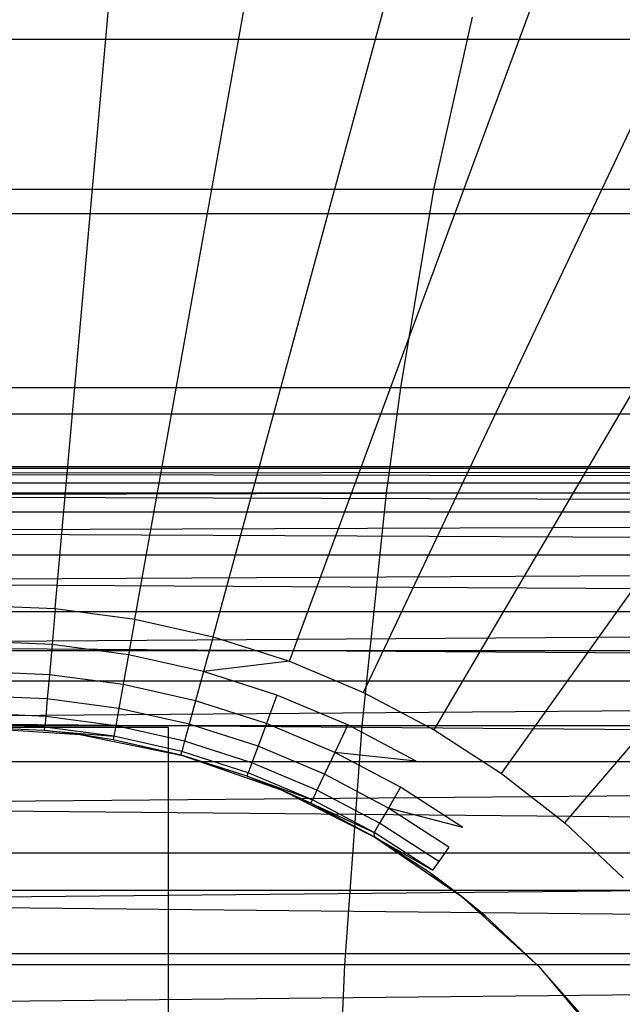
# Model space of a CAD drawing. Extents: x 1 to 115, y -55 to 55.
# Tile 76 of 86: x 101.64 to 102.79, y 0.97 to 2.85. Entities that reach past the tile are written whole.
import ezdxf

# ---------------------------------------------------------------- set-up
doc = ezdxf.new("R2010")
doc.units = 0
doc.header["$LTSCALE"] = 25.4
doc.layers.get('0').update_dxf_attribs({"linetype": 'CONTINUOUS'})

# ---------------------------------------------------------------- blocks, each defined once
blk = doc.blocks.new('NL2500025450_STL')
at = {"color": 0}
for p, q in [((101.7033, 1.7275, 215.9753), (101.8593, 3.4863, 214.2096)), ((101.7033, 1.7275, 215.9753), (101.8593, 3.4863, 214.2096)), ((101.8554, 1.7072, 215.9753), (102.1662, 3.4453, 214.2096)), ((101.8554, 1.7072, 215.9753), (102.1662, 3.4453, 214.2096)), ((102.005, 1.6736, 215.9753), (102.4683, 3.3774, 214.2096)), ((102.005, 1.6736, 215.9753), (102.4683, 3.3774, 214.2096)), ((102.1512, 1.6268, 215.9753), (102.7632, 3.283, 214.2096)), ((102.1512, 1.6268, 215.9753), (102.7632, 3.283, 214.2096)), ((102.2926, 1.5673, 215.9753), (103.0486, 3.1629, 214.2096)), ((102.2926, 1.5673, 215.9753), (103.0486, 3.1629, 214.2096)), ((102.4282, 1.4955, 215.9753), (103.3223, 3.0181, 214.2096)), ((102.4282, 1.4955, 215.9753), (103.3223, 3.0181, 214.2096)), ((102.5007, 2.8589, 4.7147), (102.4267, 2.5292, 4.3214)), ((102.5007, 2.8589, 4.7147), (102.4267, 2.5292, 4.3214)), ((102.5569, 1.4121, 215.9753), (103.5821, 2.8497, 214.2096)), ((102.5569, 1.4121, 215.9753), (103.5821, 2.8497, 214.2096)), ((103.2577, 2.8163, 8.7418), (100.7983, 2.8163, 9.1673)), ((103.2577, 2.8163, 8.7418), (100.7983, 2.8163, 9.1673)), ((102.6778, 1.3175, 215.9753), (103.826, 2.6589, 214.2096)), ((102.6778, 1.3175, 215.9753), (103.826, 2.6589, 214.2096)), ((102.4267, 2.5292, 4.3214), (100.0906, 2.5292, 4.7254)), ((102.4267, 2.5292, 4.3214), (100.0906, 2.5292, 4.7254)), ((102.4267, 2.5292, 4.3214), (102.3634, 2.15, 3.9848)), ((102.4267, 2.5292, 4.3214), (102.3634, 2.15, 3.9848)), ((104.4586, 2.5292, 3.9068), (102.4267, 2.5292, 4.3214)), ((104.4586, 2.5292, 3.9068), (102.4267, 2.5292, 4.3214)), ((100.8593, 2.4836, 9.5505), (103.3294, 2.4836, 9.1232)), ((100.8593, 2.4836, 9.5505), (103.3294, 2.4836, 9.1232)), ((102.3634, 2.15, 3.9848), (100.0367, 2.15, 4.3871)), ((102.3634, 2.15, 3.9848), (100.0367, 2.15, 4.3871)), ((102.3634, 2.15, 3.9848), (102.3365, 1.9487, 3.8418)), ((102.3634, 2.15, 3.9848), (102.3365, 1.9487, 3.8418)), ((104.3845, 2.15, 3.5725), (102.3634, 2.15, 3.9848)), ((104.3845, 2.15, 3.5725), (102.3634, 2.15, 3.9848)), ((100.9119, 2.1, 9.8803), (103.3911, 2.1, 9.4514)), ((100.9119, 2.1, 9.8803), (103.3911, 2.1, 9.4514)), ((100.55, 2, 53.8096), (110.3248, 1.9965, 53.6911)), ((100.55, 2, 53.8096), (110.3248, 1.9965, 53.6911)), ((100.55, 2, 53.8096), (110.3248, 1.9965, 53.9281)), ((100.55, 2, 53.8096), (110.3248, 1.9965, 53.9281)), ((100.55, 1.986, 53.573), (110.3248, 1.9965, 53.6911)), ((100.55, 1.9965, 53.6911), (110.3248, 1.9965, 53.6911)), ((100.55, 1.986, 53.573), (110.3248, 1.9965, 53.6911)), ((100.55, 1.9965, 53.6911), (110.3248, 1.9965, 53.6911)), ((100.55, 1.9965, 53.9281), (110.3248, 1.9965, 53.9281)), ((100.55, 1.9965, 53.9281), (110.3248, 1.9965, 53.9281)), ((100.55, 1.986, 54.0461), (110.3248, 1.9965, 53.9281)), ((100.55, 1.986, 54.0461), (110.3248, 1.9965, 53.9281)), ((100.55, 1.986, 53.573), (110.3248, 1.9685, 53.4558)), ((100.55, 1.986, 53.573), (110.3248, 1.9685, 53.4558)), ((100.55, 1.986, 54.0461), (110.3248, 1.9685, 54.1634)), ((100.55, 1.986, 54.0461), (110.3248, 1.9685, 54.1634)), ((100.55, 1.944, 53.3398), (110.3248, 1.9685, 53.4558)), ((100.55, 1.9685, 53.4558), (110.3248, 1.9685, 53.4558)), ((100.55, 1.944, 53.3398), (110.3248, 1.9685, 53.4558)), ((100.55, 1.9685, 53.4558), (110.3248, 1.9685, 53.4558)), ((100.55, 1.9685, 54.1634), (110.3248, 1.9685, 54.1634)), ((100.55, 1.9685, 54.1634), (110.3248, 1.9685, 54.1634)), ((100.55, 1.944, 54.2794), (110.3248, 1.9685, 54.1634)), ((100.55, 1.944, 54.2794), (110.3248, 1.9685, 54.1634)), ((102.3365, 1.9487, 3.8418), (100.0138, 1.9487, 4.2434)), ((102.3365, 1.9487, 3.8418), (100.0138, 1.9487, 4.2434)), ((100.55, 1.944, 53.3398), (110.3248, 1.9128, 53.2255)), ((100.55, 1.944, 53.3398), (110.3248, 1.9128, 53.2255)), ((100.55, 1.944, 54.2794), (110.3248, 1.9128, 54.3937)), ((100.55, 1.944, 54.2794), (110.3248, 1.9128, 54.3937)), ((102.3365, 1.9487, 3.8418), (102.2897, 1.5035, 3.5928)), ((102.3365, 1.9487, 3.8418), (102.2897, 1.5035, 3.5928)), ((104.353, 1.9487, 3.4304), (102.3365, 1.9487, 3.8418)), ((104.353, 1.9487, 3.4304), (102.3365, 1.9487, 3.8418)), ((100.55, 1.8748, 53.1132), (110.3248, 1.9128, 53.2255)), ((100.55, 1.9128, 53.2255), (110.3248, 1.9128, 53.2255)), ((100.55, 1.8748, 53.1132), (110.3248, 1.9128, 53.2255)), ((100.55, 1.9128, 53.2255), (110.3248, 1.9128, 53.2255)), ((100.55, 1.9128, 54.3937), (110.3248, 1.9128, 54.3937)), ((100.55, 1.9128, 54.3937), (110.3248, 1.9128, 54.3937)), ((100.55, 1.8748, 54.506), (110.3248, 1.9128, 54.3937)), ((100.55, 1.8748, 54.506), (110.3248, 1.9128, 54.3937)), ((100.55, 1.8748, 53.1132), (110.3248, 1.8303, 53.0033)), ((100.55, 1.8748, 53.1132), (110.3248, 1.8303, 53.0033)), ((100.55, 1.8748, 54.506), (110.3248, 1.8303, 54.6158)), ((100.55, 1.8748, 54.506), (110.3248, 1.8303, 54.6158)), ((100.55, 1.7793, 52.8963), (110.3248, 1.8303, 53.0033)), ((100.55, 1.8303, 53.0033), (110.3248, 1.8303, 53.0033)), ((100.55, 1.7793, 52.8963), (110.3248, 1.8303, 53.0033)), ((100.55, 1.8303, 53.0033), (110.3248, 1.8303, 53.0033)), ((100.55, 1.8303, 54.6158), (110.3248, 1.8303, 54.6158)), ((100.55, 1.8303, 54.6158), (110.3248, 1.8303, 54.6158)), ((100.55, 1.7793, 54.7228), (110.3248, 1.8303, 54.6158)), ((100.55, 1.7793, 54.7228), (110.3248, 1.8303, 54.6158)), ((100.55, 1.7793, 52.8963), (110.3248, 1.7221, 52.7925)), ((100.55, 1.7793, 52.8963), (110.3248, 1.7221, 52.7925)), ((100.55, 1.7793, 54.7228), (110.3248, 1.7221, 54.8266)), ((100.55, 1.7793, 54.7228), (110.3248, 1.7221, 54.8266)), ((101.55, 1.7343, 215.9753), (101.7033, 1.7275, 215.9753)), ((101.55, 1.7343, 215.9753), (101.7033, 1.7275, 215.9753)), ((100.55, 1.6588, 52.6923), (110.3248, 1.7221, 52.7925)), ((100.55, 1.7221, 52.7925), (110.3248, 1.7221, 52.7925)), ((100.55, 1.6588, 52.6923), (110.3248, 1.7221, 52.7925)), ((100.55, 1.7221, 52.7925), (110.3248, 1.7221, 52.7925)), ((100.55, 1.7221, 54.8266), (110.3248, 1.7221, 54.8266)), ((100.55, 1.7221, 54.8266), (110.3248, 1.7221, 54.8266)), ((100.55, 1.6588, 54.9269), (110.3248, 1.7221, 54.8266)), ((100.55, 1.6588, 54.9269), (110.3248, 1.7221, 54.8266)), ((101.7033, 1.7275, 215.9753), (101.6972, 1.6588, 216.0539)), ((101.7033, 1.7275, 215.9753), (101.6972, 1.6588, 216.0539)), ((101.7033, 1.7275, 215.9753), (101.8554, 1.7072, 215.9753)), ((101.7033, 1.7275, 215.9753), (101.8554, 1.7072, 215.9753)), ((101.8554, 1.7072, 215.9753), (101.8432, 1.6393, 216.0539)), ((101.8554, 1.7072, 215.9753), (101.8432, 1.6393, 216.0539)), ((101.8554, 1.7072, 215.9753), (102.005, 1.6736, 215.9753)), ((101.8554, 1.7072, 215.9753), (102.005, 1.6736, 215.9753)), ((100.55, 1.6588, 52.6923), (110.3248, 1.5897, 52.596)), ((100.55, 1.6588, 52.6923), (110.3248, 1.5897, 52.596)), ((100.55, 1.6588, 54.9269), (110.3248, 1.5897, 55.0232)), ((100.55, 1.6588, 54.9269), (110.3248, 1.5897, 55.0232)), ((101.6972, 1.6588, 216.0539), (101.55, 1.6653, 216.0539)), ((101.6972, 1.6588, 216.0539), (101.55, 1.6653, 216.0539)), ((101.6972, 1.6588, 216.0539), (101.692, 1.6009, 216.1409)), ((101.6972, 1.6588, 216.0539), (101.692, 1.6009, 216.1409)), ((101.8432, 1.6393, 216.0539), (101.6972, 1.6588, 216.0539)), ((101.8432, 1.6393, 216.0539), (101.6972, 1.6588, 216.0539)), ((102.005, 1.6736, 215.9753), (101.9869, 1.607, 216.0539)), ((102.005, 1.6736, 215.9753), (101.9869, 1.607, 216.0539)), ((102.005, 1.6736, 215.9753), (102.1512, 1.6268, 215.9753)), ((102.005, 1.6736, 215.9753), (102.1512, 1.6268, 215.9753)), ((100.9572, 1.6473, 10.1649), (103.4444, 1.6473, 9.7346)), ((100.9572, 1.6473, 10.1649), (103.4444, 1.6473, 9.7346)), ((101.8432, 1.6393, 216.0539), (101.833, 1.5821, 216.1409)), ((101.8432, 1.6393, 216.0539), (101.833, 1.5821, 216.1409)), ((101.9869, 1.607, 216.0539), (101.8432, 1.6393, 216.0539)), ((101.9869, 1.607, 216.0539), (101.8432, 1.6393, 216.0539)), ((102.1512, 1.6268, 215.9753), (101.9869, 1.607, 216.0539)), ((102.1512, 1.6268, 215.9753), (102.2926, 1.5673, 215.9753)), ((101.692, 1.6009, 216.1409), (101.55, 1.6072, 216.1409)), ((101.692, 1.6009, 216.1409), (101.55, 1.6072, 216.1409)), ((101.9869, 1.607, 216.0539), (101.9717, 1.5509, 216.1409)), ((101.9869, 1.607, 216.0539), (101.9717, 1.5509, 216.1409)), ((102.1273, 1.5621, 216.0539), (101.9869, 1.607, 216.0539)), ((100.55, 1.515, 52.5039), (110.3248, 1.5897, 52.596)), ((100.55, 1.5897, 52.596), (110.3248, 1.5897, 52.596)), ((100.55, 1.515, 52.5039), (110.3248, 1.5897, 52.596)), ((100.55, 1.5897, 52.596), (110.3248, 1.5897, 52.596)), ((100.55, 1.5897, 55.0232), (110.3248, 1.5897, 55.0232)), ((100.55, 1.5897, 55.0232), (110.3248, 1.5897, 55.0232)), ((100.55, 1.515, 55.1152), (110.3248, 1.5897, 55.0232)), ((100.55, 1.515, 55.1152), (110.3248, 1.5897, 55.0232)), ((101.692, 1.6009, 216.1409), (101.688, 1.5548, 216.2348)), ((101.692, 1.6009, 216.1409), (101.688, 1.5548, 216.2348)), ((101.833, 1.5821, 216.1409), (101.692, 1.6009, 216.1409)), ((101.833, 1.5821, 216.1409), (101.692, 1.6009, 216.1409)), ((101.833, 1.5821, 216.1409), (101.8248, 1.5365, 216.2348)), ((101.833, 1.5821, 216.1409), (101.8248, 1.5365, 216.2348)), ((101.9717, 1.5509, 216.1409), (101.833, 1.5821, 216.1409)), ((101.9717, 1.5509, 216.1409), (101.833, 1.5821, 216.1409)), ((102.2926, 1.5673, 215.9753), (102.4282, 1.4955, 215.9753)), ((101.688, 1.5548, 216.2348), (101.55, 1.5609, 216.2348)), ((101.688, 1.5548, 216.2348), (101.55, 1.5609, 216.2348)), ((101.688, 1.5548, 216.2348), (101.685, 1.5213, 216.3339)), ((101.688, 1.5548, 216.2348), (101.685, 1.5213, 216.3339)), ((101.8248, 1.5365, 216.2348), (101.688, 1.5548, 216.2348)), ((101.8248, 1.5365, 216.2348), (101.688, 1.5548, 216.2348)), ((101.9717, 1.5509, 216.1409), (101.9595, 1.5062, 216.2348)), ((101.9717, 1.5509, 216.1409), (101.9595, 1.5062, 216.2348)), ((102.1071, 1.5075, 216.1409), (101.9717, 1.5509, 216.1409)), ((102.1071, 1.5075, 216.1409), (101.9717, 1.5509, 216.1409)), ((102.1273, 1.5621, 216.0539), (102.1071, 1.5075, 216.1409)), ((102.1273, 1.5621, 216.0539), (102.1071, 1.5075, 216.1409)), ((102.2631, 1.5049, 216.0539), (102.1273, 1.5621, 216.0539)), ((101.685, 1.5213, 216.3339), (101.55, 1.5273, 216.3339)), ((101.685, 1.5213, 216.3339), (101.55, 1.5273, 216.3339)), ((101.8248, 1.5365, 216.2348), (101.8189, 1.5034, 216.3339)), ((101.8248, 1.5365, 216.2348), (101.8189, 1.5034, 216.3339)), ((101.9595, 1.5062, 216.2348), (101.8248, 1.5365, 216.2348)), ((101.9595, 1.5062, 216.2348), (101.8248, 1.5365, 216.2348)), ((100.55, 1.515, 52.5039), (110.3248, 1.435, 52.4165)), ((100.55, 1.515, 52.5039), (110.3248, 1.435, 52.4165)), ((100.55, 1.515, 55.1152), (110.3248, 1.435, 55.2027)), ((100.55, 1.515, 55.1152), (110.3248, 1.435, 55.2027)), ((101.685, 1.5213, 216.3339), (101.6832, 1.5009, 216.4365)), ((101.685, 1.5213, 216.3339), (101.6832, 1.5009, 216.4365)), ((101.8189, 1.5034, 216.3339), (101.685, 1.5213, 216.3339)), ((101.8189, 1.5034, 216.3339), (101.685, 1.5213, 216.3339)), ((102.1071, 1.5075, 216.1409), (102.0911, 1.4641, 216.2348)), ((102.1071, 1.5075, 216.1409), (102.0911, 1.4641, 216.2348)), ((102.2382, 1.4524, 216.1409), (102.1071, 1.5075, 216.1409)), ((102.2382, 1.4524, 216.1409), (102.1071, 1.5075, 216.1409)), ((102.2897, 1.5035, 3.5928), (99.974, 1.5035, 3.9932)), ((102.2897, 1.5035, 3.5928), (99.974, 1.5035, 3.9932)), ((101.92, 1.5, 213.8096), (101.18, 1.5, 213.8096)), ((101.92, 1.5, 213.8096), (101.18, 1.5, 213.8096)), ((101.6832, 1.5009, 216.4365), (101.55, 1.5068, 216.4365)), ((101.6832, 1.5009, 216.4365), (101.55, 1.5068, 216.4365)), ((101.55, 1.5, 221.8096), (101.7499, 1.4866, 221.8096)), ((101.6826, 1.4941, 216.541), (101.55, 1.5, 221.8096)), ((101.6826, 1.4941, 216.541), (101.55, 1.5, 216.541)), ((101.6826, 1.4941, 216.541), (101.55, 1.5, 221.8096)), ((101.55, 1.5, 221.8096), (101.7499, 1.4866, 221.8096)), ((101.6826, 1.4941, 216.541), (101.55, 1.5, 216.541)), ((101.6826, 1.4941, 216.541), (101.6832, 1.5009, 216.4365)), ((101.6826, 1.4941, 216.541), (101.6832, 1.5009, 216.4365)), ((101.7499, 1.4866, 221.8096), (101.6826, 1.4941, 216.541)), ((101.7499, 1.4866, 216.541), (101.6826, 1.4941, 216.541)), ((101.7499, 1.4866, 221.8096), (101.6826, 1.4941, 216.541)), ((101.6826, 1.4941, 216.541), (101.8153, 1.4833, 216.4365)), ((101.8153, 1.4833, 216.4365), (101.6832, 1.5009, 216.4365)), ((101.8153, 1.4833, 216.4365), (101.6832, 1.5009, 216.4365)), ((101.8189, 1.5034, 216.3339), (101.8153, 1.4833, 216.4365)), ((101.8189, 1.5034, 216.3339), (101.8153, 1.4833, 216.4365)), ((101.9507, 1.4738, 216.3339), (101.8189, 1.5034, 216.3339)), ((101.9507, 1.4738, 216.3339), (101.8189, 1.5034, 216.3339)), ((101.92, 0.5902, 213.8096), (101.92, 1.5, 213.8096)), ((101.92, 0.4979, 215.8196), (101.92, 1.5, 213.8096)), ((101.92, 0.5902, 213.8096), (101.92, 1.5, 213.8096)), ((101.92, 0.4979, 215.8196), (101.92, 1.5, 213.8096)), ((101.9595, 1.5062, 216.2348), (101.9507, 1.4738, 216.3339)), ((101.9595, 1.5062, 216.2348), (101.9507, 1.4738, 216.3339)), ((102.0911, 1.4641, 216.2348), (101.9595, 1.5062, 216.2348)), ((102.0911, 1.4641, 216.2348), (101.9595, 1.5062, 216.2348)), ((102.2631, 1.5049, 216.0539), (102.2382, 1.4524, 216.1409)), ((102.2631, 1.5049, 216.0539), (102.2382, 1.4524, 216.1409)), ((102.2897, 1.5035, 3.5928), (102.2566, 1.0462, 3.4165)), ((102.2897, 1.5035, 3.5928), (102.2566, 1.0462, 3.4165)), ((102.3933, 1.436, 216.0539), (102.2631, 1.5049, 216.0539)), ((104.2981, 1.5035, 3.1831), (102.2897, 1.5035, 3.5928)), ((104.2981, 1.5035, 3.1831), (102.2897, 1.5035, 3.5928)), ((102.4282, 1.4955, 215.9753), (102.5569, 1.4121, 215.9753)), ((101.8141, 1.4766, 216.541), (101.7499, 1.4866, 221.8096)), ((101.7499, 1.4866, 221.8096), (101.9463, 1.4467, 221.8096)), ((101.8141, 1.4766, 216.541), (101.7499, 1.4866, 221.8096)), ((101.8141, 1.4766, 216.541), (101.7499, 1.4866, 216.541)), ((101.7499, 1.4866, 216.541), (101.7499, 1.4866, 221.8096)), ((101.7499, 1.4866, 216.541), (101.7499, 1.4866, 221.8096)), ((101.7499, 1.4866, 221.8096), (101.9463, 1.4467, 221.8096)), ((101.8153, 1.4833, 216.4365), (101.8141, 1.4766, 216.541)), ((101.9463, 1.4467, 221.8096), (101.8141, 1.4766, 216.541)), ((101.9436, 1.4474, 216.541), (101.8141, 1.4766, 216.541)), ((101.9463, 1.4467, 221.8096), (101.8141, 1.4766, 216.541)), ((101.9436, 1.4474, 216.541), (101.8141, 1.4766, 216.541)), ((101.9454, 1.4541, 216.4365), (101.8153, 1.4833, 216.4365)), ((101.9454, 1.4541, 216.4365), (101.8153, 1.4833, 216.4365)), ((101.9507, 1.4738, 216.3339), (101.9454, 1.4541, 216.4365)), ((101.9507, 1.4738, 216.3339), (101.9454, 1.4541, 216.4365)), ((102.0794, 1.4326, 216.3339), (101.9507, 1.4738, 216.3339)), ((102.0794, 1.4326, 216.3339), (101.9507, 1.4738, 216.3339)), ((101.9436, 1.4474, 216.541), (101.9454, 1.4541, 216.4365)), ((101.9436, 1.4474, 216.541), (101.9454, 1.4541, 216.4365)), ((102.0723, 1.4134, 216.4365), (101.9454, 1.4541, 216.4365)), ((102.0723, 1.4134, 216.4365), (101.9454, 1.4541, 216.4365)), ((102.0911, 1.4641, 216.2348), (102.0794, 1.4326, 216.3339)), ((102.0911, 1.4641, 216.2348), (102.0794, 1.4326, 216.3339)), ((102.2183, 1.4106, 216.2348), (102.0911, 1.4641, 216.2348)), ((102.2183, 1.4106, 216.2348), (102.0911, 1.4641, 216.2348)), ((102.2382, 1.4524, 216.1409), (102.2183, 1.4106, 216.2348)), ((102.2382, 1.4524, 216.1409), (102.2183, 1.4106, 216.2348)), ((102.3638, 1.3859, 216.1409), (102.2382, 1.4524, 216.1409)), ((102.3933, 1.436, 216.0539), (102.2382, 1.4524, 216.1409)), ((100.55, 1.35, 52.3339), (110.3248, 1.435, 52.4165)), ((100.55, 1.435, 52.4165), (110.3248, 1.435, 52.4165)), ((100.55, 1.35, 52.3339), (110.3248, 1.435, 52.4165)), ((100.55, 1.435, 52.4165), (110.3248, 1.435, 52.4165)), ((100.55, 1.435, 55.2027), (110.3248, 1.435, 55.2027)), ((100.55, 1.435, 55.2027), (110.3248, 1.435, 55.2027)), ((100.55, 1.35, 55.2852), (110.3248, 1.435, 55.2027)), ((100.55, 1.35, 55.2852), (110.3248, 1.435, 55.2027)), ((102.07, 1.407, 216.541), (101.9436, 1.4474, 216.541)), ((101.9436, 1.4474, 216.541), (101.9463, 1.4467, 221.8096)), ((101.9436, 1.4474, 216.541), (101.9463, 1.4467, 221.8096)), ((102.07, 1.407, 216.541), (101.9436, 1.4474, 216.541)), ((102.07, 1.407, 216.541), (101.9463, 1.4467, 221.8096)), ((101.9463, 1.4467, 221.8096), (102.1356, 1.381, 221.8096)), ((102.07, 1.407, 216.541), (101.9463, 1.4467, 221.8096)), ((101.9463, 1.4467, 221.8096), (102.1356, 1.381, 221.8096)), ((102.0794, 1.4326, 216.3339), (102.0723, 1.4134, 216.4365)), ((102.0794, 1.4326, 216.3339), (102.0723, 1.4134, 216.4365)), ((102.2039, 1.3802, 216.3339), (102.0794, 1.4326, 216.3339)), ((102.2039, 1.3802, 216.3339), (102.0794, 1.4326, 216.3339)), ((102.07, 1.407, 216.541), (102.0723, 1.4134, 216.4365)), ((102.07, 1.407, 216.541), (102.0723, 1.4134, 216.4365)), ((102.1952, 1.3617, 216.4365), (102.0723, 1.4134, 216.4365)), ((102.1952, 1.3617, 216.4365), (102.0723, 1.4134, 216.4365)), ((102.1356, 1.381, 216.541), (102.07, 1.407, 216.541)), ((102.07, 1.407, 216.541), (102.1356, 1.381, 221.8096)), ((102.07, 1.407, 216.541), (102.1356, 1.381, 221.8096)), ((102.07, 1.407, 216.541), (102.1952, 1.3617, 216.4365)), ((102.2183, 1.4106, 216.2348), (102.2039, 1.3802, 216.3339)), ((102.2183, 1.4106, 216.2348), (102.2039, 1.3802, 216.3339)), ((102.3404, 1.346, 216.2348), (102.2183, 1.4106, 216.2348)), ((102.3404, 1.346, 216.2348), (102.2183, 1.4106, 216.2348)), ((102.5569, 1.4121, 215.9753), (102.6778, 1.3175, 215.9753)), ((102.1923, 1.3555, 216.541), (102.1356, 1.381, 216.541)), ((102.1356, 1.381, 216.541), (102.1356, 1.381, 221.8096)), ((102.1356, 1.381, 221.8096), (102.1923, 1.3555, 216.541)), ((102.1356, 1.381, 216.541), (102.1356, 1.381, 221.8096)), ((102.3144, 1.2906, 216.541), (102.1356, 1.381, 221.8096)), ((102.1356, 1.381, 221.8096), (102.3144, 1.2906, 221.8096)), ((102.3144, 1.2906, 216.541), (102.1356, 1.381, 221.8096)), ((102.1356, 1.381, 221.8096), (102.1923, 1.3555, 216.541)), ((102.1356, 1.381, 221.8096), (102.3144, 1.2906, 221.8096)), ((102.2039, 1.3802, 216.3339), (102.1952, 1.3617, 216.4365)), ((102.2039, 1.3802, 216.3339), (102.1952, 1.3617, 216.4365)), ((102.3234, 1.317, 216.3339), (102.2039, 1.3802, 216.3339)), ((102.3234, 1.317, 216.3339), (102.2039, 1.3802, 216.3339)), ((102.3638, 1.3859, 216.1409), (102.3404, 1.346, 216.2348)), ((102.3638, 1.3859, 216.1409), (102.3404, 1.346, 216.2348)), ((102.4831, 1.3085, 216.1409), (102.3638, 1.3859, 216.1409)), ((102.1923, 1.3555, 216.541), (102.1952, 1.3617, 216.4365)), ((102.313, 1.2994, 216.4365), (102.1952, 1.3617, 216.4365)), ((102.313, 1.2994, 216.4365), (102.1952, 1.3617, 216.4365)), ((100.55, 1.35, 52.3339), (110.3248, 1.2602, 52.2565)), ((100.55, 1.35, 52.3339), (110.3248, 1.2602, 52.2565)), ((100.55, 1.35, 55.2852), (110.3248, 1.2602, 55.3626)), ((100.55, 1.35, 55.2852), (110.3248, 1.2602, 55.3626)), ((102.3144, 1.2906, 216.541), (102.1923, 1.3555, 216.541)), ((102.1923, 1.3555, 216.541), (102.313, 1.2994, 216.4365)), ((102.3144, 1.2906, 216.541), (102.1923, 1.3555, 216.541)), ((102.1923, 1.3555, 216.541), (102.313, 1.2994, 216.4365)), ((102.3404, 1.346, 216.2348), (102.3234, 1.317, 216.3339)), ((102.3404, 1.346, 216.2348), (102.3234, 1.317, 216.3339)), ((102.4563, 1.2709, 216.2348), (102.3404, 1.346, 216.2348)), ((102.4831, 1.3085, 216.1409), (102.3404, 1.346, 216.2348)), ((102.3234, 1.317, 216.3339), (102.313, 1.2994, 216.4365)), ((102.3234, 1.317, 216.3339), (102.313, 1.2994, 216.4365)), ((102.4367, 1.2435, 216.3339), (102.3234, 1.317, 216.3339)), ((102.4367, 1.2435, 216.3339), (102.3234, 1.317, 216.3339)), ((102.6778, 1.3175, 215.9753), (102.7898, 1.2127, 215.9753)), ((102.3144, 1.2906, 216.541), (102.313, 1.2994, 216.4365)), ((102.3144, 1.2906, 216.541), (102.313, 1.2994, 216.4365)), ((102.4249, 1.2269, 216.4365), (102.313, 1.2994, 216.4365)), ((102.4249, 1.2269, 216.4365), (102.313, 1.2994, 216.4365)), ((102.4209, 1.2213, 216.541), (102.3144, 1.2906, 221.8096)), ((102.3144, 1.2906, 221.8096), (102.4796, 1.1772, 221.8096)), ((102.4209, 1.2213, 216.541), (102.3144, 1.2906, 221.8096)), ((102.4209, 1.2213, 216.541), (102.3144, 1.2906, 216.541)), ((102.3144, 1.2906, 216.541), (102.3144, 1.2906, 221.8096)), ((102.3144, 1.2906, 216.541), (102.3144, 1.2906, 221.8096)), ((102.3144, 1.2906, 221.8096), (102.4796, 1.1772, 221.8096)), ((102.3144, 1.2906, 216.541), (102.4249, 1.2269, 216.4365)), ((102.4563, 1.2709, 216.2348), (102.4367, 1.2435, 216.3339)), ((100.55, 1.166, 52.1846), (110.3248, 1.2602, 52.2565)), ((100.55, 1.2602, 52.2565), (110.3248, 1.2602, 52.2565)), ((100.55, 1.166, 52.1846), (110.3248, 1.2602, 52.2565)), ((100.55, 1.2602, 52.2565), (110.3248, 1.2602, 52.2565)), ((100.55, 1.2602, 55.3626), (110.3248, 1.2602, 55.3626)), ((100.55, 1.2602, 55.3626), (110.3248, 1.2602, 55.3626)), ((100.55, 1.166, 55.4346), (110.3248, 1.2602, 55.3626)), ((100.55, 1.166, 55.4346), (110.3248, 1.2602, 55.3626)), ((102.4367, 1.2435, 216.3339), (102.4249, 1.2269, 216.4365)), ((102.4796, 1.1772, 216.541), (102.4209, 1.2213, 216.541)), ((102.4209, 1.2213, 216.541), (102.4796, 1.1772, 221.8096)), ((102.4209, 1.2213, 216.541), (102.4796, 1.1772, 221.8096)), ((103.482, 1.1882, 9.9351), (100.9893, 1.1882, 10.3664)), ((103.482, 1.1882, 9.9351), (100.9893, 1.1882, 10.3664)), ((102.5254, 1.1395, 216.541), (102.4796, 1.1772, 216.541)), ((102.4796, 1.1772, 216.541), (102.4796, 1.1772, 221.8096)), ((102.4796, 1.1772, 221.8096), (102.5254, 1.1395, 216.541)), ((102.4796, 1.1772, 216.541), (102.4796, 1.1772, 221.8096)), ((102.6282, 1.0428, 216.541), (102.4796, 1.1772, 221.8096)), ((102.4796, 1.1772, 221.8096), (102.6282, 1.0428, 221.8096)), ((102.6282, 1.0428, 216.541), (102.4796, 1.1772, 221.8096)), ((102.4796, 1.1772, 221.8096), (102.5254, 1.1395, 216.541)), ((102.4796, 1.1772, 221.8096), (102.6282, 1.0428, 221.8096)), ((100.55, 1.166, 52.1846), (110.3248, 1.0676, 52.1184)), ((100.55, 1.166, 52.1846), (110.3248, 1.0676, 52.1184)), ((100.55, 1.166, 55.4346), (110.3248, 1.0676, 55.5008)), ((100.55, 1.166, 55.4346), (110.3248, 1.0676, 55.5008)), ((102.6282, 1.0428, 216.541), (102.5254, 1.1395, 216.541)), ((100.55, 0.9656, 52.0581), (110.3248, 1.0676, 52.1184)), ((100.55, 1.0676, 52.1184), (110.3248, 1.0676, 52.1184)), ((100.55, 0.9656, 52.0581), (110.3248, 1.0676, 52.1184)), ((100.55, 1.0676, 52.1184), (110.3248, 1.0676, 52.1184)), ((100.55, 1.0676, 55.5008), (110.3248, 1.0676, 55.5008)), ((100.55, 1.0676, 55.5008), (110.3248, 1.0676, 55.5008)), ((100.55, 0.9656, 55.5611), (110.3248, 1.0676, 55.5008)), ((100.55, 0.9656, 55.5611), (110.3248, 1.0676, 55.5008)), ((102.2566, 1.0462, 3.4165), (99.9458, 1.0462, 3.816)), ((102.2566, 1.0462, 3.4165), (99.9458, 1.0462, 3.816)), ((102.2566, 1.0462, 3.4165), (102.2358, 0.5754, 3.306)), ((102.2566, 1.0462, 3.4165), (102.2358, 0.5754, 3.306)), ((104.2593, 1.0462, 3.008), (102.2566, 1.0462, 3.4165)), ((104.2593, 1.0462, 3.008), (102.2566, 1.0462, 3.4165)), ((102.7108, 0.95, 216.541), (102.6282, 1.0428, 221.8096)), ((102.6282, 1.0428, 221.8096), (102.7576, 0.8898, 221.8096)), ((102.7108, 0.95, 216.541), (102.6282, 1.0428, 221.8096)), ((102.7108, 0.95, 216.541), (102.6282, 1.0428, 216.541)), ((102.6282, 1.0428, 216.541), (102.6282, 1.0428, 221.8096)), ((102.6282, 1.0428, 216.541), (102.6282, 1.0428, 221.8096)), ((102.6282, 1.0428, 221.8096), (102.7576, 0.8898, 221.8096))]:
    blk.add_line(p, q, dxfattribs=at)

msp = doc.modelspace()

# ---------------------------------------------------------------- block references
at = {"color": 0}
msp.add_blockref('NL2500025450_STL', (0, 0, 200), dxfattribs=at)

doc.saveas('drawing.dxf')
